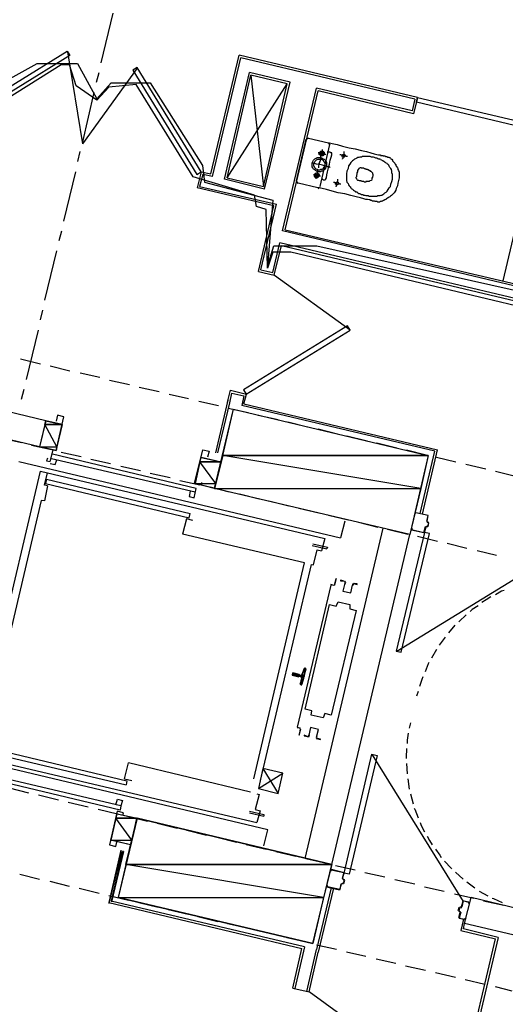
# Model space of a CAD drawing. Header units: feet. Extents: x -79 to 198, y -22 to 181.
# Tile 77 of 256: x 69 to 81, y 48 to 72. Entities that reach past the tile are written whole.
import ezdxf

# ---------------------------------------------------------------- set-up
doc = ezdxf.new("R2010")
doc.units = ezdxf.units.FT
for name, color, linetype in [('A-AREA-COMUN', 252, 'CONTINUOUS'), ('A-AREA-UNIDAD', 30, 'CONTINUOUS'), ('A-LINEA', 7, 'CONTINUOUS'), ('A-LINEA-FINA', 9, 'CONTINUOUS'), ('A-MURO-CONCRETO', 8, 'CONTINUOUS')]:
    doc.layers.add(name, color=color, linetype=linetype)

msp = doc.modelspace()

# ---------------------------------------------------------------- linework, layer by layer
at = {"layer": 'A-AREA-COMUN'}
msp.add_lwpolyline([(86.48, 63.5733), (75.968, 66.08), (75.52, 66.08), (75.392, 65.6889), (75.36, 67.1289), (75.12, 67.2), (75.072, 67.4844), (73.568, 67.9289), (72.16, 70.2044), (71.488, 70.1333), (71.2, 69.8133), (70.688, 70.1689), (70.528, 70.6844), (70.32, 70.6844), (68.08, 69.28)], dxfattribs=at)
at = {"layer": 'A-AREA-UNIDAD'}
msp.add_lwpolyline([(67.712, 69.6), (69.728, 70.72), (70.72, 70.72), (71.2, 69.8489), (71.552, 70.24), (72.512, 70.24), (73.792, 68.2133), (73.84, 67.8044), (75.52, 67.36), (75.392, 65.7244), (75.552, 66.24), (76.608, 66.24), (86.592, 64), (86.64, 62.7733), (85.92, 59.6444), (99.008, 56.7644), (99.04, 55.7333), (98.08, 51.52), (97.792, 51.4844), (97.728, 51.1289), (99.552, 50.6844), (99.648, 49.5644), (98.32, 43.8756), (114.24, 40.1956)], dxfattribs=at)
at = {"layer": 'A-LINEA'}
for p, q in [((71.3067, 70.7378), (71.6, 71.9511)), ((70.8526, 68.7456), (70.4829, 71.0081)), ((74, 68.0044), (74.6933, 70.9244)), ((79.08, 69.8844), (74.6933, 70.9244)), ((74.04, 67.9378), (74.7333, 70.8578)), ((79.0133, 69.8444), (74.7333, 70.8578)), ((72.185, 70.6003), (70.8408, 68.7433)), ((71.1867, 70.2578), (71.2533, 70.4978)), ((74.3333, 67.8711), (74.9467, 70.4978)), ((74.4, 67.9111), (74.9867, 70.4311)), ((75.9467, 70.2578), (74.9467, 70.4978)), ((75.88, 70.2178), (74.9867, 70.4311)), ((74.9867, 70.4311), (75.2933, 67.6978)), ((74.4, 67.9111), (75.88, 70.2178)), ((75.2933, 67.6978), (75.88, 70.2178)), ((75.32, 67.6311), (75.9467, 70.2578)), ((70.8533, 68.7911), (71.1333, 70.0044)), ((75.76, 66.6044), (76.6, 70.1111)), ((75.8267, 66.6311), (76.64, 70.0444)), ((78.9467, 69.5511), (76.6, 70.1111)), ((78.9867, 69.4844), (76.64, 70.0444)), ((79.0133, 69.8444), (78.9467, 69.5511)), ((79.08, 69.8844), (78.9867, 69.4844)), ((76.1067, 67.8311), (76.3467, 68.8578)), ((76.4041, 68.8832), (76.3479, 68.8485)), ((76.4, 68.8844), (76.8933, 68.7644)), ((76.9321, 68.707), (76.8974, 68.7632)), ((81.1867, 65.3778), (81.9867, 68.7778)), ((70.7333, 68.3111), (70.7867, 68.5511)), ((76.92, 68.7244), (76.68, 67.6978)), ((70.3867, 66.8444), (70.68, 68.0578)), ((73.76, 68.0578), (73.6667, 67.6578)), ((73.76, 68.0578), (74, 68.0044)), ((73.8, 67.9911), (73.72, 67.6978)), ((74.04, 67.9378), (73.8, 67.9911)), ((75.32, 67.6311), (74.3333, 67.8711)), ((74.4, 67.9111), (75.2933, 67.6978)), ((76.1079, 67.8219), (76.1426, 67.7657)), ((76.6267, 67.6578), (76.1467, 67.7778)), ((75.5467, 67.2178), (73.6667, 67.6578)), ((73.72, 67.6978), (75.6133, 67.2578)), ((76.6359, 67.6457), (76.6921, 67.6804)), ((75.1733, 65.6044), (75.5467, 67.2178)), ((75.2267, 65.6444), (75.6133, 67.2578)), ((70.2667, 66.3644), (70.3333, 66.6044)), ((83.16, 64.8444), (75.76, 66.6044)), ((75.8267, 66.6311), (83.1333, 64.9111)), ((69.92, 64.8978), (70.2133, 66.1111)), ((75.52, 65.5778), (75.6933, 66.3111)), ((83.64, 64.4311), (75.6933, 66.3111)), ((75.7333, 66.2444), (83.6667, 64.3644)), ((75.2267, 65.6444), (75.52, 65.5778)), ((77.4225, 64.1661), (75.5655, 65.5104)), ((69.8133, 64.4178), (69.8667, 64.6578)), ((69.4667, 62.9511), (69.76, 64.1644)), ((69.32, 63.4578), (69.8133, 63.3378)), ((70.0533, 63.2844), (70.5333, 63.1644)), ((70.7867, 63.1111), (71.2667, 63.0044)), ((71.5067, 62.9378), (72, 62.8311)), ((69.3467, 62.4711), (69.4133, 62.7111)), ((72.24, 62.7644), (72.7333, 62.6578)), ((74.4133, 62.3911), (74.48, 62.6844)), ((74.4133, 62.3911), (74.48, 62.6844)), ((74.48, 62.6844), (74.88, 62.5911)), ((74.48, 62.6844), (74.88, 62.5911)), ((72.9733, 62.5911), (73.4533, 62.4844)), ((74.12, 61.1511), (74.4267, 62.4444)), ((74.12, 61.1511), (74.4267, 62.4444)), ((74.4667, 62.3778), (74.52, 62.6178)), ((74.4667, 62.3778), (74.52, 62.6178)), ((74.8133, 62.3511), (74.88, 62.5911)), ((74.8133, 62.3511), (74.88, 62.5911)), ((69.9467, 61.9378), (68.5867, 62.2578)), ((73.7067, 62.4178), (74.1867, 62.3111)), ((74.1733, 61.1511), (74.4667, 62.3778)), ((74.1733, 61.1511), (74.4667, 62.3778)), ((74.4267, 62.2444), (74.92, 62.1378)), ((79.5067, 61.1911), (74.76, 62.3111)), ((79.5067, 61.1911), (74.76, 62.3111)), ((74.8133, 62.3511), (79.5733, 61.2178)), ((74.8133, 62.3511), (79.5733, 61.2178)), ((75.16, 62.0711), (75.6533, 61.9644)), ((69.9467, 61.9378), (69.7867, 61.2978)), ((70.3467, 61.8444), (69.9467, 61.9378)), ((70.2, 61.2044), (70.3467, 61.8444)), ((75.8933, 61.9111), (76.3733, 61.7911)), ((76.6267, 61.7378), (77.1067, 61.6178)), ((69.7867, 61.2978), (68.44, 61.6178)), ((68.8667, 61.5111), (69.3467, 61.4044)), ((77.3467, 61.5644), (77.84, 61.4444)), ((69.5867, 61.3378), (70.08, 61.2311)), ((70.2, 61.2044), (69.7867, 61.2978)), ((78.08, 61.3911), (78.5733, 61.2711)), ((73.6133, 60.1778), (70.08, 61.0044)), ((73.64, 60.2711), (70.1067, 61.1111)), ((70.32, 61.1644), (70.8133, 61.0578)), ((71.0533, 60.9911), (71.5333, 60.8844)), ((78.8133, 61.2178), (79.2933, 61.0978)), ((79.1467, 59.6578), (79.5067, 61.1911)), ((79.2, 59.6444), (79.5733, 61.2178)), ((79.2, 59.6444), (79.5733, 61.2178)), ((79.5467, 61.0444), (80.0267, 60.9244)), ((69.28, 60.9378), (77.1867, 59.0578)), ((71.7867, 60.8178), (72.2667, 60.7111)), ((80.2667, 60.8711), (80.76, 60.7511)), ((68.12, 53.5244), (69.8133, 60.6978)), ((69.8133, 60.6978), (76.8, 59.0444)), ((69.9067, 60.3511), (69.9867, 60.6578)), ((72.5067, 60.6444), (73, 60.5378)), ((81, 60.6978), (81.4933, 60.5778)), ((69.9867, 60.3378), (69.9067, 60.3511)), ((69.96, 60.4978), (69.9333, 60.3911)), ((69.9333, 60.3911), (73.4667, 59.5511)), ((69.96, 60.4978), (73.4933, 59.6578)), ((73.24, 60.4711), (73.7333, 60.3644)), ((73.9733, 60.3111), (74.4533, 60.1911)), ((73.4933, 60.2044), (73.4667, 60.0711)), ((74.7067, 60.1378), (75.1867, 60.0178)), ((69.8267, 59.9778), (68.4933, 54.3378)), ((75.4267, 59.9644), (75.92, 59.8444)), ((76.16, 59.7911), (76.6533, 59.6711)), ((73.4667, 59.5511), (73.4933, 59.6578)), ((76.8933, 59.6178), (77.3733, 59.4978)), ((79.04, 59.6844), (79.3467, 59.6178)), ((79.04, 59.6711), (79.04, 59.6711)), ((76.32, 51.1778), (78.24, 59.2978)), ((77.2933, 59.4711), (77.1867, 59.0578)), ((77.6267, 59.4444), (78.1067, 59.3244)), ((79.3046, 59.3372), (79.2805, 59.3224)), ((79.3333, 59.3244), (79.2933, 59.3378)), ((79.32, 59.4444), (79.36, 59.4444)), ((79.3205, 59.4557), (79.3354, 59.4316)), ((79.3333, 59.4578), (79.3333, 59.4578)), ((79.3333, 59.3378), (79.3333, 59.3378)), ((76.3067, 58.4444), (73.3067, 59.1511)), ((76.9733, 51.0311), (78.8933, 59.1378)), ((78.3467, 59.2711), (78.84, 59.1511)), ((79.08, 59.0978), (79.5733, 58.9778)), ((79.24, 59.1911), (79.24, 59.1911)), ((76.4933, 58.8711), (76.8533, 58.7911)), ((76.8, 59.0444), (76.72, 58.7378)), ((79.8133, 58.9244), (80.2933, 58.8044)), ((80.5467, 58.7511), (81.0267, 58.6311)), ((75.0533, 53.1378), (76.3067, 58.4444)), ((76.4667, 58.4044), (75.2133, 53.0978)), ((78.5709, 56.2715), (82.1859, 58.4922)), ((76.9467, 57.8978), (76.9467, 57.8978)), ((80, 56.9111), (79.84, 56.7244)), ((79.76, 56.6178), (79.6133, 56.4178)), ((79.5467, 56.3111), (79.4267, 56.0978)), ((76.1733, 55.6978), (76.1733, 55.6978)), ((76.2267, 55.6711), (76.1733, 55.6844)), ((76.1867, 55.6978), (76.1867, 55.6978)), ((76.2933, 55.8444), (76.24, 55.6978)), ((76.3179, 55.8439), (76.2942, 55.8304)), ((76.1733, 55.6578), (76.2133, 55.6444)), ((76.1733, 55.6444), (76.1733, 55.6444)), ((76.2267, 55.6178), (76.2, 55.4711)), ((76.2136, 55.4677), (76.2287, 55.445)), ((79.0933, 55.2844), (79.0533, 55.1644)), ((78.9067, 54.5111), (78.88, 54.3778)), ((76.2, 54.3778), (76.12, 54.3911)), ((68.3867, 53.8178), (71.92, 52.9911)), ((68.4133, 53.9244), (71.9333, 53.0844)), ((75.4, 51.8844), (68.1467, 53.6044)), ((68.16, 53.6978), (75.1333, 52.0578)), ((71.88, 53.1378), (71.9733, 53.5244)), ((74.9733, 52.8044), (71.9733, 53.5244)), ((80.2126, 50.1189), (77.9758, 53.724)), ((78.8133, 53.5111), (78.8267, 53.2578)), ((71.7867, 52.4711), (68.2667, 53.2978)), ((75.1733, 52.8978), (75.7733, 53.2711)), ((71.7733, 52.3644), (68.24, 53.2044)), ((71.88, 53.1378), (72.0533, 53.0978)), ((71.9333, 53.0844), (71.92, 52.9911)), ((78.84, 53.1378), (78.88, 52.8844)), ((69.04, 52.9111), (69.52, 52.7911)), ((75.1333, 52.7644), (75.1867, 52.7511)), ((78.9067, 52.7644), (78.9733, 52.5244)), ((69.76, 52.7378), (70.2533, 52.6178)), ((70.4933, 52.5644), (70.9867, 52.4444)), ((71.6667, 52.4978), (71.7067, 52.6311)), ((75.1867, 52.7511), (75.0933, 52.3778)), ((71.2267, 52.3911), (71.7067, 52.2711)), ((74.9467, 52.3378), (75.3067, 52.2578)), ((74.9467, 52.2978), (75.3067, 52.2178)), ((71.5467, 51.6311), (71.6933, 52.2711)), ((71.9467, 52.2178), (72.44, 52.0978)), ((72.68, 52.0444), (73.1733, 51.9244)), ((75.3067, 52.2578), (75.3067, 52.2178)), ((73.4133, 51.8711), (73.8933, 51.7511)), ((75.3067, 51.4844), (75.4, 51.8844)), ((74.1467, 51.6978), (74.6267, 51.5778)), ((71.7867, 51.3778), (71.4933, 50.0978)), ((71.7867, 51.3778), (71.4933, 50.0978)), ((71.8, 51.3511), (71.4933, 50.0711)), ((71.84, 51.3644), (71.5467, 50.1378)), ((71.84, 51.3644), (71.5467, 50.1244)), ((71.8533, 51.3511), (71.56, 50.1111)), ((74.8667, 51.5244), (75.36, 51.4044)), ((75.6, 51.3511), (76.0933, 51.2311)), ((76.3333, 51.1778), (76.8133, 51.0711)), ((76.96, 50.8978), (76.96, 50.8978)), ((77.0667, 51.0044), (77.5467, 50.8978)), ((77.7867, 50.8311), (78.28, 50.7244)), ((80.0133, 50.8444), (80.2, 50.6711)), ((69.3067, 50.7911), (69.7867, 50.6711)), ((70.04, 50.6178), (70.52, 50.4978)), ((77.24, 50.6844), (77.28, 50.8178)), ((77.2405, 50.6824), (77.2554, 50.6583)), ((77.2533, 50.6844), (77.2533, 50.6844)), ((77.2667, 50.5644), (77.2933, 50.6444)), ((78.52, 50.6578), (79.0133, 50.5511)), ((80.2933, 50.6044), (80.4933, 50.4578)), ((70.76, 50.4444), (71.2533, 50.3244)), ((76.96, 50.4578), (76.6, 48.9378)), ((76.96, 50.4578), (76.6, 48.9378)), ((77.0133, 50.4444), (76.64, 48.8711)), ((77.0133, 50.4444), (76.64, 48.8711)), ((76.8667, 50.4844), (76.8667, 50.4844)), ((76.8667, 50.4711), (77.16, 50.4044)), ((77.1733, 50.4044), (77.2133, 50.5511)), ((77.1733, 50.4178), (77.1733, 50.4178)), ((77.2379, 50.5639), (77.2139, 50.549)), ((77.2267, 50.5644), (77.2533, 50.5511)), ((77.2267, 50.5511), (77.2267, 50.5511)), ((77.2533, 50.5644), (77.2533, 50.5644)), ((79.2533, 50.4844), (79.7333, 50.3778)), ((80.6, 50.3778), (80.8133, 50.2578)), ((71.4933, 50.2711), (71.9733, 50.1511)), ((71.4933, 50.0978), (76.24, 48.9644)), ((76.3067, 49.0044), (71.5467, 50.1244)), ((72.2267, 50.0978), (72.7067, 49.9778)), ((79.9867, 50.3111), (80.4667, 50.2044)), ((80.2133, 50.1378), (80.3467, 50.1111)), ((80.24, 49.5778), (80.4, 50.2178)), ((80.3467, 50.0978), (80.3467, 50.0978)), ((81.8533, 49.8711), (80.4, 50.2178)), ((80.7067, 50.1378), (81.2, 50.0311)), ((72.9467, 49.9244), (73.44, 49.8044)), ((80.08, 49.8978), (80.1067, 49.9778)), ((80.0933, 49.7244), (80.1333, 49.8578)), ((80.12, 49.9911), (80.1467, 49.9778)), ((80.12, 49.9778), (80.12, 49.9778)), ((80.12, 49.8578), (80.12, 49.8578)), ((80.1461, 49.8465), (80.1313, 49.8706)), ((80.1467, 49.9911), (80.1467, 49.9911)), ((80.1487, 49.965), (80.1728, 49.9798)), ((73.68, 49.7511), (74.1733, 49.6311)), ((80.2133, 49.6844), (80.1467, 49.4044)), ((80.2133, 49.6844), (80.1467, 49.4044)), ((80.2533, 49.6844), (80.2533, 49.6844)), ((74.4133, 49.5778), (74.8933, 49.4711)), ((75.1467, 49.4044), (75.6267, 49.2978)), ((80.1467, 49.4044), (81, 49.2044)), ((80.1467, 49.4044), (81, 49.2044)), ((81.7067, 49.2311), (80.24, 49.5778)), ((75.8667, 49.2311), (76.36, 49.1244)), ((79.72, 43.7778), (81, 49.2044)), ((81.0667, 49.2311), (79.76, 43.7111)), ((76.0133, 47.9911), (76.24, 48.9644)), ((76.3067, 49.0044), (76.0667, 47.9778)), ((76.36, 47.9111), (76.6, 48.9378)), ((76.6, 49.0578), (77.0933, 48.9511)), ((76.4133, 47.8978), (76.64, 48.8711)), ((77.3333, 48.8844), (77.8133, 48.7778)), ((78.0667, 48.7111), (78.5467, 48.6044)), ((78.7867, 48.5378), (79.28, 48.4311)), ((79.52, 48.3778), (80.0133, 48.2578)), ((80.2533, 48.2044), (80.7333, 48.0844)), ((76.0133, 47.9911), (76.4133, 47.8978)), ((80.9867, 48.0311), (81.4, 47.9244)), ((78.2763, 46.552), (76.4197, 47.8968))]:
    msp.add_line(p, q, dxfattribs=at)
for points in [[(67.92, 69.4444), (70.4667, 71.0178), (70.5333, 70.9111), (67.9867, 69.3378), (67.92, 69.4444)], [(73.76, 68.0578), (72.1867, 70.6178), (72.08, 70.5511), (73.6533, 67.9911), (73.76, 68.0578)], [(79.08, 69.8844), (81.84, 69.2311), (81.8133, 69.1111), (79.0533, 69.7644), (79.08, 69.8844)], [(76.8933, 68.7644), (76.92, 68.7644), (76.9867, 68.7511), (77.1067, 68.7244), (77.24, 68.6844), (77.4, 68.6444), (77.5467, 68.6178), (77.7067, 68.5778), (77.8267, 68.5511), (77.9333, 68.5244), (78.0133, 68.4978), (78.08, 68.4844), (78.12, 68.4711), (78.1467, 68.4711), (78.1733, 68.4711), (78.1733, 68.4578), (78.1867, 68.4578), (78.2, 68.4578), (78.2133, 68.4578), (78.2267, 68.4578), (78.24, 68.4444), (78.2533, 68.4444), (78.2667, 68.4444), (78.28, 68.4444), (78.2933, 68.4311), (78.32, 68.4311), (78.3333, 68.4311), (78.3467, 68.4178), (78.36, 68.4178), (78.3733, 68.4178), (78.3867, 68.4044), (78.4, 68.4044), (78.4133, 68.3911), (78.4267, 68.3778), (78.44, 68.3644), (78.4533, 68.3644), (78.4667, 68.3378), (78.4667, 68.3244), (78.48, 68.3111), (78.4933, 68.2978), (78.5067, 68.2844), (78.52, 68.2711), (78.5333, 68.2444), (78.5467, 68.2311), (78.5467, 68.2178), (78.56, 68.1911), (78.5733, 68.1778), (78.5867, 68.1511), (78.6, 68.1378), (78.6, 68.1111), (78.6133, 68.0844), (78.6267, 68.0444), (78.6267, 68.0044), (78.6267, 67.9644), (78.6267, 67.9111), (78.6133, 67.8444), (78.6, 67.7778), (78.5867, 67.7111), (78.56, 67.6444), (78.5467, 67.6044), (78.52, 67.5644), (78.5067, 67.5378), (78.48, 67.5111), (78.4533, 67.4844), (78.44, 67.4711), (78.4133, 67.4578), (78.4, 67.4444), (78.3867, 67.4311), (78.36, 67.4178), (78.3467, 67.4044), (78.32, 67.3911), (78.3067, 67.3778), (78.2933, 67.3778), (78.28, 67.3644), (78.2533, 67.3511), (78.24, 67.3511), (78.2267, 67.3378), (78.2, 67.3378), (78.1867, 67.3244), (78.1733, 67.3244), (78.16, 67.3244), (78.1467, 67.3111), (78.1333, 67.3111), (78.1067, 67.3111), (78.0933, 67.3244), (78.08, 67.3244), (78.0667, 67.3244), (78.0533, 67.3244), (78.04, 67.3244), (78.0267, 67.3378), (78.0133, 67.3378), (77.9867, 67.3378), (77.9733, 67.3378), (77.96, 67.3511), (77.9467, 67.3511), (77.9333, 67.3511), (77.92, 67.3644), (77.9067, 67.3644), (77.8933, 67.3644), (77.8533, 67.3778), (77.8133, 67.3778), (77.76, 67.3911), (77.68, 67.4178), (77.5733, 67.4444), (77.44, 67.4711), (77.2933, 67.5111), (77.1333, 67.5378), (76.9867, 67.5778), (76.84, 67.6178), (76.7333, 67.6444), (76.6533, 67.6578), (76.6267, 67.6578)], [(76.8267, 68.4844), (76.8133, 68.4844), (76.8, 68.4844), (76.7733, 68.4978), (76.7467, 68.4978), (76.72, 68.5111), (76.6933, 68.5111), (76.6667, 68.5244), (76.6533, 68.5244), (76.64, 68.5244)], [(76.7867, 68.4844), (76.7733, 68.4711), (76.7733, 68.4578), (76.76, 68.4578), (76.76, 68.4444), (76.7467, 68.4444), (76.7333, 68.4444), (76.72, 68.4444), (76.7067, 68.4444), (76.6933, 68.4578), (76.68, 68.4711), (76.6667, 68.4844), (76.6667, 68.4978), (76.6667, 68.5111), (76.6667, 68.5244), (76.68, 68.5244), (76.68, 68.5378), (76.6933, 68.5511), (76.7067, 68.5644), (76.72, 68.5644), (76.7333, 68.5644), (76.7467, 68.5644), (76.76, 68.5644), (76.76, 68.5511), (76.7733, 68.5511), (76.7733, 68.5378), (76.7867, 68.5378), (76.7867, 68.5244), (76.7867, 68.5111), (76.7867, 68.4978), (76.7867, 68.4844)], [(76.6933, 68.3778), (76.7067, 68.3778), (76.7067, 68.4044), (76.7067, 68.4311), (76.72, 68.4711), (76.7333, 68.5111), (76.7333, 68.5378), (76.7467, 68.5778), (76.7467, 68.5911), (76.7467, 68.6044)], [(76.76, 68.4978), (76.76, 68.4844), (76.7467, 68.4844), (76.7467, 68.4711), (76.7333, 68.4711), (76.72, 68.4711), (76.72, 68.4844), (76.7067, 68.4844), (76.7067, 68.4978), (76.6933, 68.4978), (76.6933, 68.5111), (76.7067, 68.5111), (76.7067, 68.5244), (76.72, 68.5378), (76.7333, 68.5378), (76.7467, 68.5378), (76.7467, 68.5244), (76.76, 68.5244), (76.76, 68.5111), (76.76, 68.4978)], [(76.72, 67.8711), (76.7333, 67.8711), (76.7467, 67.8711), (76.76, 67.8578), (76.7733, 67.8578), (76.7867, 67.8578), (76.8, 67.8578), (76.8133, 67.8578), (76.8267, 67.8711), (76.8267, 67.8844), (76.84, 67.9111), (76.8533, 67.9778), (76.8667, 68.0578), (76.8933, 68.1511), (76.92, 68.2444), (76.9333, 68.3378), (76.96, 68.4178), (76.9733, 68.4711), (76.9733, 68.4978), (76.9733, 68.5111), (76.9733, 68.5244), (76.96, 68.5244), (76.9467, 68.5244), (76.9333, 68.5378), (76.92, 68.5378), (76.9067, 68.5378), (76.8933, 68.5378), (76.88, 68.5378), (76.88, 68.5511)], [(77.24, 68.3644), (77.24, 68.3778), (77.2533, 68.3911), (77.2533, 68.4178), (77.2667, 68.4444), (77.2667, 68.4711), (77.28, 68.4978), (77.28, 68.5244), (77.28, 68.5378), (77.28, 68.5511)], [(76.9333, 68.1644), (76.92, 68.1778), (76.88, 68.1778), (76.8267, 68.1911), (76.7467, 68.2178), (76.68, 68.2311), (76.6, 68.2444), (76.5467, 68.2578), (76.5067, 68.2711), (76.48, 68.2711)], [(76.84, 68.1911), (76.8267, 68.1644), (76.8133, 68.1378), (76.8, 68.1111), (76.7733, 68.0978), (76.7467, 68.0711), (76.72, 68.0711), (76.6933, 68.0578), (76.6533, 68.0578), (76.6267, 68.0578), (76.6, 68.0711), (76.5733, 68.0844), (76.5467, 68.1111), (76.52, 68.1244), (76.5067, 68.1511), (76.4933, 68.1778), (76.4933, 68.2178), (76.4933, 68.2444), (76.4933, 68.2711), (76.5067, 68.3111), (76.52, 68.3378), (76.5333, 68.3511), (76.56, 68.3778), (76.5867, 68.3911), (76.6133, 68.4044), (76.64, 68.4044), (76.68, 68.4044), (76.7067, 68.4044), (76.7333, 68.3911), (76.76, 68.3778), (76.7867, 68.3644), (76.8133, 68.3378), (76.8267, 68.3111), (76.84, 68.2844), (76.84, 68.2578), (76.84, 68.2311), (76.84, 68.1911)], [(76.8, 68.2044), (76.7867, 68.1778), (76.7733, 68.1644), (76.76, 68.1378), (76.7467, 68.1244), (76.7333, 68.1111), (76.7067, 68.1111), (76.68, 68.0978), (76.6533, 68.0978), (76.64, 68.0978), (76.6133, 68.1111), (76.5867, 68.1244), (76.5733, 68.1378), (76.56, 68.1511), (76.5467, 68.1778), (76.5333, 68.1911), (76.5333, 68.2178), (76.5333, 68.2444), (76.5333, 68.2711), (76.5467, 68.2844), (76.56, 68.3111), (76.5733, 68.3244), (76.5867, 68.3378), (76.6, 68.3511), (76.6267, 68.3644), (76.6533, 68.3644), (76.6667, 68.3644), (76.6933, 68.3644), (76.72, 68.3644), (76.7467, 68.3511), (76.76, 68.3378), (76.7733, 68.3111), (76.7867, 68.2978), (76.8, 68.2711), (76.8, 68.2578), (76.8, 68.2311), (76.8, 68.2044)], [(76.6533, 68.1511), (76.6533, 68.1644), (76.6533, 68.1778), (76.6533, 68.2044), (76.6667, 68.2311), (76.6667, 68.2578), (76.68, 68.2844), (76.68, 68.3111), (76.6933, 68.3244), (76.6933, 68.3378)], [(77.36, 68.4311), (77.3467, 68.4311), (77.3333, 68.4311), (77.3067, 68.4444), (77.28, 68.4444), (77.2533, 68.4578), (77.2267, 68.4578), (77.2, 68.4711), (77.1867, 68.4711), (77.1733, 68.4711)], [(77.2933, 68.4444), (77.2933, 68.4311), (77.28, 68.4178), (77.2667, 68.4178), (77.2533, 68.4178), (77.24, 68.4178), (77.24, 68.4311), (77.2267, 68.4311), (77.2267, 68.4444), (77.2267, 68.4578), (77.2267, 68.4711), (77.24, 68.4711), (77.24, 68.4844), (77.2533, 68.4844), (77.2667, 68.4844), (77.28, 68.4844), (77.2933, 68.4844), (77.2933, 68.4711), (77.2933, 68.4578), (77.2933, 68.4444)], [(77.3467, 68.0711), (77.3333, 68.0044), (77.3333, 67.9378), (77.3333, 67.8844), (77.3333, 67.8444), (77.3467, 67.8044), (77.3733, 67.7644), (77.3867, 67.7378), (77.4, 67.7111), (77.4267, 67.6844), (77.44, 67.6578), (77.4533, 67.6444), (77.48, 67.6311), (77.4933, 67.6178), (77.5067, 67.6044), (77.5333, 67.5911), (77.5467, 67.5778), (77.56, 67.5644), (77.5867, 67.5644), (77.6, 67.5511), (77.6133, 67.5378), (77.64, 67.5244), (77.6533, 67.5244), (77.68, 67.5111), (77.7067, 67.4978), (77.7333, 67.4978), (77.76, 67.4844), (77.7867, 67.4844), (77.8133, 67.4711), (77.84, 67.4711), (77.8667, 67.4711), (77.8933, 67.4578), (77.92, 67.4578), (77.9467, 67.4578), (77.96, 67.4578), (77.9867, 67.4578), (78.0133, 67.4578), (78.0267, 67.4578), (78.0533, 67.4578), (78.0667, 67.4578), (78.08, 67.4578), (78.1067, 67.4711), (78.12, 67.4711), (78.1467, 67.4711), (78.16, 67.4711), (78.1867, 67.4844), (78.2, 67.4844), (78.2267, 67.4978), (78.2533, 67.5111), (78.28, 67.5378), (78.3067, 67.5511), (78.3333, 67.5778), (78.36, 67.6178), (78.3867, 67.6578), (78.4133, 67.6978), (78.4267, 67.7511), (78.4533, 67.8178), (78.4667, 67.8711), (78.4667, 67.9378), (78.4667, 67.9911), (78.4533, 68.0311), (78.4533, 68.0711), (78.44, 68.1111), (78.4267, 68.1378), (78.4, 68.1644), (78.3867, 68.1911), (78.3733, 68.2178), (78.36, 68.2311), (78.3467, 68.2444), (78.3333, 68.2578), (78.3067, 68.2711), (78.2933, 68.2844), (78.28, 68.2844), (78.2667, 68.2978), (78.2533, 68.3111), (78.2267, 68.3244), (78.2133, 68.3244), (78.2, 68.3378), (78.1733, 68.3511), (78.16, 68.3644), (78.1333, 68.3644), (78.1067, 68.3778), (78.08, 68.3911), (78.0533, 68.3911), (78.0267, 68.4044), (78, 68.4178), (77.9733, 68.4178), (77.9467, 68.4178), (77.92, 68.4311), (77.8933, 68.4311), (77.88, 68.4311), (77.8533, 68.4311), (77.8267, 68.4311), (77.8133, 68.4311), (77.7867, 68.4311), (77.76, 68.4311), (77.7467, 68.4311), (77.72, 68.4311), (77.7067, 68.4178), (77.68, 68.4178), (77.6667, 68.4178), (77.64, 68.4044), (77.6133, 68.4044), (77.5867, 68.3911), (77.56, 68.3778), (77.5333, 68.3644), (77.5067, 68.3378), (77.48, 68.3244), (77.44, 68.2844), (77.4133, 68.2444), (77.3867, 68.2044), (77.3733, 68.1378), (77.3467, 68.0711)], [(76.6667, 67.9511), (76.6533, 67.9511), (76.6533, 67.9378), (76.64, 67.9244), (76.6267, 67.9111), (76.6133, 67.9111), (76.6, 67.9111), (76.5867, 67.9111), (76.5733, 67.9111), (76.5733, 67.9244), (76.56, 67.9244), (76.56, 67.9378), (76.5467, 67.9378), (76.5467, 67.9511), (76.5467, 67.9644), (76.5467, 67.9778), (76.5467, 67.9911), (76.56, 68.0044), (76.5733, 68.0178), (76.5867, 68.0311), (76.6, 68.0311), (76.6133, 68.0311), (76.6267, 68.0178), (76.64, 68.0178), (76.6533, 68.0044), (76.6533, 67.9911), (76.6667, 67.9911), (76.6667, 67.9778), (76.6667, 67.9644), (76.6667, 67.9511)], [(76.5867, 67.8844), (76.5867, 67.9111), (76.6, 67.9378), (76.6, 67.9778), (76.6133, 68.0178), (76.6267, 68.0444), (76.6267, 68.0711), (76.6267, 68.0978), (76.64, 68.1111)], [(77.6267, 68.1111), (77.6267, 68.1244), (77.64, 68.1244), (77.64, 68.1378), (77.6533, 68.1378), (77.6533, 68.1511), (77.6667, 68.1511), (77.68, 68.1644), (77.6933, 68.1644), (77.6933, 68.1511), (77.7067, 68.1511), (77.72, 68.1511), (77.7333, 68.1511), (77.7467, 68.1511), (77.76, 68.1511), (77.7733, 68.1378), (77.7867, 68.1378), (77.8, 68.1378), (77.8133, 68.1244), (77.8267, 68.1244), (77.84, 68.1244), (77.8533, 68.1244), (77.8533, 68.1111), (77.8667, 68.1111), (77.88, 68.1111), (77.88, 68.0978), (77.8933, 68.0978), (77.8933, 68.0844), (77.9067, 68.0844), (77.92, 68.0844), (77.92, 68.0711), (77.9333, 68.0711), (77.9467, 68.0578), (77.96, 68.0444), (77.9733, 68.0311), (77.9733, 68.0178), (77.9867, 67.9911), (77.9867, 67.9644), (77.9733, 67.9244), (77.96, 67.8978), (77.96, 67.8711), (77.9467, 67.8444), (77.92, 67.8311), (77.9067, 67.8311), (77.8933, 67.8178), (77.88, 67.8178), (77.8667, 67.8178), (77.8533, 67.8178), (77.84, 67.8178), (77.8267, 67.8178), (77.8133, 67.8178), (77.8133, 67.8044), (77.8, 67.8044), (77.7867, 67.8044), (77.7733, 67.8044), (77.76, 67.8178), (77.7467, 67.8178), (77.72, 67.8178), (77.7067, 67.8178), (77.6933, 67.8311), (77.68, 67.8311), (77.6667, 67.8311), (77.6533, 67.8311), (77.64, 67.8444), (77.6267, 67.8444), (77.6133, 67.8444), (77.6, 67.8578), (77.5867, 67.8711), (77.5867, 67.8844), (77.5733, 67.8978), (77.5733, 67.9111), (77.5733, 67.9244), (77.5867, 67.9378), (77.5867, 67.9644), (77.6, 68.0044), (77.6, 68.0311), (77.6133, 68.0578), (77.6133, 68.0844), (77.6267, 68.1111)], [(76.6933, 67.9511), (76.68, 67.9511), (76.6533, 67.9511), (76.6267, 67.9644), (76.5867, 67.9778), (76.56, 67.9778), (76.5333, 67.9778), (76.52, 67.9911)], [(76.64, 67.9644), (76.6267, 67.9511), (76.6267, 67.9378), (76.6133, 67.9378), (76.6, 67.9378), (76.5867, 67.9378), (76.5867, 67.9511), (76.5733, 67.9511), (76.5733, 67.9644), (76.5733, 67.9778), (76.5733, 67.9911), (76.5867, 67.9911), (76.6, 68.0044), (76.6133, 68.0044), (76.6133, 67.9911), (76.6267, 67.9911), (76.6267, 67.9778), (76.64, 67.9778), (76.64, 67.9644)], [(77.2, 67.7511), (77.1867, 67.7511), (77.1733, 67.7511), (77.1467, 67.7644), (77.12, 67.7644), (77.0933, 67.7778), (77.0667, 67.7778), (77.04, 67.7911), (77.0267, 67.7911), (77.0133, 67.7911)], [(77.1333, 67.7644), (77.1333, 67.7511), (77.12, 67.7511), (77.12, 67.7378), (77.1067, 67.7378), (77.0933, 67.7378), (77.08, 67.7378), (77.08, 67.7511), (77.0667, 67.7511), (77.0667, 67.7644), (77.0667, 67.7778), (77.0667, 67.7911), (77.08, 67.7911), (77.08, 67.8044), (77.0933, 67.8044), (77.1067, 67.8044), (77.12, 67.8044), (77.1333, 67.8044), (77.1333, 67.7911), (77.1333, 67.7778), (77.1333, 67.7644)], [(77.08, 67.6844), (77.08, 67.6978), (77.0933, 67.7111), (77.0933, 67.7378), (77.0933, 67.7644), (77.1067, 67.7911), (77.12, 67.8178), (77.12, 67.8444), (77.12, 67.8578), (77.12, 67.8711)], [(75.1733, 65.6044), (75.56, 65.5111), (75.7333, 66.2444)], [(74.8667, 62.5911), (77.4267, 64.1644), (77.36, 64.2711), (74.8, 62.6978), (74.8667, 62.5911)], [(74.52, 62.6178), (74.8133, 62.5511), (74.76, 62.3111)], [(74.52, 62.6178), (74.8133, 62.5511), (74.76, 62.3111)], [(79.3467, 61.0844), (78.8933, 59.1378), (74.0933, 60.2711), (74.56, 62.2178), (79.3467, 61.0844)], [(69.9867, 61.0178), (69.96, 60.9511), (70.0533, 60.9378), (70.12, 61.2178), (70.2, 61.2044), (70.3867, 62.0311), (70.2267, 62.0711), (70.2, 61.9244)], [(73.7733, 60.4178), (73.76, 60.3511), (73.6, 60.3911), (73.8, 61.2178), (73.96, 61.1911), (73.92, 61.0444)], [(73.76, 61.0444), (74.2533, 60.9244), (74.0933, 60.2711), (73.6133, 60.3911)], [(70.0533, 60.8844), (70.1733, 60.8578), (70.2133, 60.9778)], [(69.9867, 60.3378), (69.9067, 59.9644), (69.8267, 59.9778)], [(73.4667, 60.0711), (73.5867, 60.0444), (73.64, 60.2711)], [(79.3067, 59.4578), (79.3467, 59.6044), (79.04, 59.6711), (79.0267, 59.6578), (79.0267, 59.6844)], [(79.32, 59.4578), (79.3467, 59.6044), (79.3467, 59.6044)], [(73.56, 59.4844), (73.4, 59.5244), (73.3067, 59.1511)], [(78.9333, 59.2711), (78.9333, 59.2844), (78.9467, 59.2844), (78.9333, 59.2578), (79.24, 59.1911), (79.28, 59.3378)], [(79.2533, 59.1911), (79.2933, 59.3244), (79.2933, 59.3244)], [(79.3067, 59.3511), (79.3333, 59.3378), (79.36, 59.4311), (79.32, 59.4444)], [(79.3467, 59.3378), (79.36, 59.4311), (79.36, 59.4311)], [(79.2533, 59.1911), (78.56, 56.2711), (78.68, 56.2444), (79.3733, 59.1644), (79.2533, 59.1911)], [(79.24, 59.1778), (78.9333, 59.2578), (78.9333, 59.2578)], [(76.5067, 58.9111), (76.8667, 58.8311), (76.8533, 58.7911)], [(76.4667, 58.4044), (76.52, 58.3911), (76.6133, 58.7644), (76.72, 58.7378)], [(76.9467, 57.8978), (76.12, 54.4044), (76.2, 54.3778)], [(76.9467, 57.8978), (76.9467, 57.8978), (76.12, 54.4044), (76.12, 54.4044)], [(77.0267, 57.8844), (76.9467, 57.9111), (77.04, 57.8978), (77.08, 58.0578), (77.04, 57.8978), (77.04, 57.8978)], [(77.28, 57.9911), (77.1867, 58.0178), (77.1867, 58.0044), (77.28, 57.9911)], [(77.2931, 57.9435), (77.2476, 57.7509), (77.4402, 57.7053), (77.4858, 57.8979)], [(77.2931, 57.9435), (77.2476, 57.7509), (77.4402, 57.7053), (77.4858, 57.8979)], [(77.2973, 57.9408), (77.3064, 57.9609), (77.2915, 57.9772)], [(77.3043, 57.9295), (77.3196, 57.963), (77.2947, 57.9901)], [(77.5207, 57.937), (77.4863, 57.9239), (77.4849, 57.8871)], [(77.5177, 57.924), (77.4971, 57.9161), (77.4962, 57.8941)], [(77.5067, 57.9378), (77.6, 57.9111), (77.6, 57.9244), (77.5067, 57.9378)], [(80.88, 57.6044), (80.7733, 57.5378), (80.6667, 57.4711)], [(81.2133, 57.7644), (81.1467, 57.7511), (81, 57.6578)], [(77.5733, 57.2711), (76.96, 54.6978), (76.8, 54.7378), (76.76, 54.6311), (76.4667, 54.6978), (76.48, 54.8044), (76.32, 54.8444), (76.92, 57.4178), (77.08, 57.3778), (77.1333, 57.4844), (77.4133, 57.4178), (77.4133, 57.3111), (77.5733, 57.2711)], [(80.5733, 57.3911), (80.4267, 57.2978), (80.3733, 57.2444)], [(80.28, 57.1644), (80.1067, 57.0044), (80.0933, 56.9911)], [(79.36, 55.9911), (79.3467, 55.9644), (79.2667, 55.7644)], [(76.1733, 55.6978), (76.0133, 55.7378), (76, 55.6844), (76.16, 55.6444)], [(76.2267, 55.4444), (76.24, 55.4444), (76.3333, 55.8444), (76.32, 55.8578)], [(76.2287, 55.6716), (76.2438, 55.6741), (76.2528, 55.6865)], [(76.2395, 55.6198), (76.237, 55.635), (76.2246, 55.6439)], [(79.2133, 55.6444), (79.1867, 55.5778), (79.1333, 55.4044)], [(76.2, 54.3644), (76.2, 54.3644), (76.1733, 54.2178), (76.1733, 54.2044), (76.2133, 54.3644)], [(76.386, 54.1653), (76.4204, 54.1783), (76.4218, 54.2151)], [(76.6003, 54.1587), (76.6458, 54.3513), (76.4531, 54.3969), (76.4075, 54.2043)], [(76.6003, 54.1587), (76.6458, 54.3513), (76.4531, 54.3969), (76.4075, 54.2043)], [(78.8533, 54.2578), (78.8267, 54.0844), (78.8267, 54.0044)], [(76.3733, 54.1778), (76.2933, 54.2044), (76.2933, 54.1911), (76.3733, 54.1778)], [(76.3889, 54.1783), (76.4096, 54.1861), (76.4104, 54.2082)], [(76.6023, 54.1727), (76.5871, 54.1392), (76.612, 54.1121)], [(76.6, 54.1244), (76.6933, 54.0978), (76.6933, 54.1111), (76.6133, 54.1244)], [(76.6094, 54.1614), (76.6003, 54.1413), (76.6152, 54.125)], [(77.28, 50.8178), (77.96, 53.7378), (78.0933, 53.7111), (77.4, 50.7911), (77.28, 50.8178)], [(78.8133, 53.8844), (78.8, 53.6578), (78.8, 53.6311)], [(75.28, 53.3911), (75.6533, 52.7778), (75.7733, 53.2711), (75.28, 53.3911), (75.1733, 52.8978), (75.6533, 52.7778)], [(71.7067, 52.6311), (71.8267, 52.6044), (71.7867, 52.4711), (71.7733, 52.3644)], [(71.84, 52.2444), (71.8533, 52.2978), (71.6933, 52.3378), (71.5067, 51.5111), (71.6667, 51.4711), (71.6933, 51.6178)], [(75.0933, 52.3778), (75.2133, 52.3511), (75.1333, 52.0578)], [(79, 52.4044), (79.0133, 52.3911), (79.0933, 52.1778)], [(71.6933, 52.2711), (72.1867, 52.1644), (72.0267, 51.5111), (71.5467, 51.6311)], [(76.9733, 51.0311), (72.1867, 52.1644), (71.72, 50.2178), (76.5067, 49.0844), (76.9733, 51.0311)], [(79.1467, 52.0578), (79.1733, 51.9911), (79.2533, 51.8311)], [(79.32, 51.7244), (79.3733, 51.6178), (79.44, 51.5111)], [(79.52, 51.4044), (79.6267, 51.2578), (79.6667, 51.2044)], [(79.7467, 51.1111), (79.9067, 50.9378), (79.92, 50.9244)], [(76.9467, 50.8978), (76.9467, 50.8711), (76.96, 50.8711), (76.96, 50.8978), (77.2667, 50.8311), (77.2267, 50.6844)], [(76.96, 50.9111), (77.2667, 50.8311), (77.2667, 50.8311)], [(77.2533, 50.6578), (77.28, 50.6578), (77.2533, 50.5644), (77.2267, 50.5644)], [(77.2533, 50.6711), (77.28, 50.6578), (77.28, 50.6578)], [(77.2, 50.5511), (77.1733, 50.4178), (76.8667, 50.4844), (76.8667, 50.5111), (76.8533, 50.5111), (76.8533, 50.4844)], [(80.16, 49.9911), (80.2, 50.1378), (80.2, 50.1378)], [(80.36, 50.0978), (80.3467, 50.0711), (80.3467, 50.0978), (80.2, 50.1378), (80.1733, 49.9911)], [(80.92, 50.2044), (80.9467, 50.1911), (81.16, 50.0978)], [(80.1467, 49.9778), (80.12, 49.9778), (80.0933, 49.8844), (80.12, 49.8844)], [(80.12, 49.8711), (80.0933, 49.8844), (80.0933, 49.8844)], [(80.1467, 49.8578), (80.1067, 49.7111), (80.2533, 49.6844), (80.2533, 49.7111), (80.2667, 49.7111), (80.2533, 49.6844)], [(80.24, 49.6711), (80.1067, 49.7111), (80.1067, 49.7111)], [(81.0667, 49.2311), (80.2133, 49.4444), (80.24, 49.5778)], [(81.0667, 49.2311), (80.2133, 49.4444), (80.24, 49.5778)]]:
    msp.add_lwpolyline(points, dxfattribs=at)
at = {"layer": 'A-LINEA-FINA'}
for p, q in [((76.16, 55.6578), (76, 55.6844)), ((76.1733, 55.6978), (76.0133, 55.7378)), ((76.1733, 55.6844), (76.0133, 55.7244)), ((76.1733, 55.6978), (76.0133, 55.7244)), ((76.2933, 55.6711), (76.24, 55.6844)), ((76.3333, 55.8311), (76.2933, 55.8444)), ((76.3333, 55.8444), (76.2933, 55.8444)), ((76.3333, 55.8444), (76.3067, 55.8578)), ((76.24, 55.4578), (76.2, 55.4711)), ((76.24, 55.4578), (76.2, 55.4578)), ((76.24, 55.4444), (76.2133, 55.4578)), ((76.24, 55.4444), (76.2133, 55.4578)), ((76.24, 55.4444), (76.2133, 55.4444)), ((76.24, 55.4444), (76.2133, 55.4444)), ((76.28, 55.6311), (76.2267, 55.6444)), ((76.28, 55.6178), (76.2267, 55.6311)), ((76.24, 55.4444), (76.2267, 55.4444))]:
    msp.add_line(p, q, dxfattribs=at)
for points in [[(76, 55.6978), (76.2933, 55.6578), (76.0133, 55.7244), (76, 55.6978), (76, 55.6978)], [(76, 55.6844), (76.16, 55.6578), (76, 55.6978), (76, 55.6844), (76, 55.6844)], [(76, 55.6978), (76.16, 55.6578), (76.16, 55.6578), (76, 55.6978)], [(76.16, 55.6578), (76.16, 55.6578), (76, 55.6978), (76.16, 55.6578), (76.16, 55.6578)], [(76, 55.6978), (76.16, 55.6578), (76.16, 55.6578), (76, 55.6978)], [(76.16, 55.6578), (76.16, 55.6578), (76, 55.6978), (76.16, 55.6578), (76.16, 55.6578)], [(76.1733, 55.6578), (76.1733, 55.6578), (76, 55.6978), (76.1733, 55.6578)], [(76.1733, 55.6578), (76, 55.6978), (76.16, 55.6578), (76.1733, 55.6578), (76.1733, 55.6578)], [(76, 55.6978), (76.1733, 55.6578), (76.1733, 55.6578), (76, 55.6978)], [(76.1733, 55.6578), (76.1733, 55.6578), (76, 55.6978), (76.1733, 55.6578), (76.1733, 55.6578)], [(76, 55.6978), (76.1733, 55.6578), (76.1733, 55.6578), (76, 55.6978)], [(76.1733, 55.6578), (76.1733, 55.6578), (76, 55.6978), (76.1733, 55.6578), (76.1733, 55.6578)], [(76, 55.6978), (76.1733, 55.6578), (76.1733, 55.6578), (76, 55.6978)], [(76.1733, 55.6578), (76.1733, 55.6578), (76, 55.6978), (76.1733, 55.6578), (76.1733, 55.6578)], [(76.28, 55.6311), (76, 55.6978), (76.2933, 55.6578), (76.28, 55.6311)], [(76, 55.6844), (76.16, 55.6444), (76.16, 55.6444), (76, 55.6844)], [(76.16, 55.6444), (76.16, 55.6444), (76, 55.6844), (76.16, 55.6444), (76.16, 55.6444)], [(76.16, 55.6578), (76.16, 55.6578), (76, 55.6844), (76.16, 55.6578)], [(76.16, 55.6578), (76, 55.6844), (76.16, 55.6444), (76.16, 55.6578), (76.16, 55.6578)], [(76.0133, 55.7244), (76.1733, 55.6978), (76.0133, 55.7378), (76.0133, 55.7244)], [(76.0133, 55.7378), (76.1733, 55.6978), (76.1733, 55.6978), (76.0133, 55.7378), (76.0133, 55.7378)], [(76.0133, 55.7378), (76.1733, 55.6978), (76.1733, 55.6978), (76.0133, 55.7378)], [(76.1733, 55.6978), (76.1733, 55.6978), (76.0133, 55.7378), (76.1733, 55.6978), (76.1733, 55.6978)], [(76.0133, 55.7378), (76.1733, 55.6978), (76.1733, 55.6978), (76.0133, 55.7378)], [(76.1733, 55.6978), (76.1733, 55.6978), (76.0133, 55.7378), (76.1733, 55.6978), (76.1733, 55.6978)], [(76.0133, 55.7244), (76.1733, 55.6844), (76.1733, 55.6844), (76.0133, 55.7244)], [(76.1733, 55.6844), (76.1733, 55.6844), (76.0133, 55.7244), (76.1733, 55.6844), (76.1733, 55.6844)], [(76.0133, 55.7244), (76.1733, 55.6844), (76.1733, 55.6844), (76.0133, 55.7244)], [(76.1733, 55.6844), (76.1733, 55.6844), (76.0133, 55.7244), (76.1733, 55.6844), (76.1733, 55.6844)], [(76.0133, 55.7244), (76.1733, 55.6844), (76.1733, 55.6844), (76.0133, 55.7244)], [(76.1733, 55.6844), (76.1733, 55.6844), (76.0133, 55.7244), (76.1733, 55.6844)], [(76.0133, 55.7244), (76.1733, 55.6844), (76.1733, 55.6844), (76.0133, 55.7244), (76.0133, 55.7244)], [(76.1733, 55.6978), (76.1733, 55.6978), (76.0133, 55.7244), (76.1733, 55.6978)], [(76.1733, 55.6978), (76.0133, 55.7244), (76.1733, 55.6844), (76.1733, 55.6978), (76.1733, 55.6978)], [(76.2267, 55.6711), (76.2933, 55.6711), (76.24, 55.6844), (76.2267, 55.6711), (76.2267, 55.6711)], [(76.2267, 55.6711), (76.2933, 55.6578), (76.2933, 55.6578), (76.2267, 55.6711)], [(76.2933, 55.6578), (76.2933, 55.6578), (76.2267, 55.6711), (76.2933, 55.6578), (76.2933, 55.6578)], [(76.2267, 55.6711), (76.2933, 55.6578), (76.2933, 55.6578), (76.2267, 55.6711)], [(76.2933, 55.6578), (76.2933, 55.6578), (76.2267, 55.6711), (76.2933, 55.6578), (76.2933, 55.6578)], [(76.2267, 55.6711), (76.2933, 55.6578), (76.2933, 55.6578), (76.2267, 55.6711)], [(76.2933, 55.6578), (76.2933, 55.6578), (76.2267, 55.6711), (76.2933, 55.6578), (76.2933, 55.6578)], [(76.2933, 55.6578), (76.2267, 55.6711), (76.2933, 55.6711), (76.2933, 55.6578)], [(76.24, 55.6978), (76.3333, 55.8311), (76.2933, 55.8444), (76.24, 55.6978)], [(76.2933, 55.6844), (76.24, 55.6978), (76.3333, 55.8311), (76.2933, 55.6844)], [(76.24, 55.6844), (76.2933, 55.6844), (76.24, 55.6978), (76.24, 55.6844), (76.24, 55.6844)], [(76.24, 55.6844), (76.2933, 55.6711), (76.2933, 55.6711), (76.24, 55.6844)], [(76.2933, 55.6711), (76.2933, 55.6711), (76.24, 55.6844), (76.2933, 55.6711), (76.2933, 55.6711)], [(76.24, 55.6844), (76.2933, 55.6711), (76.2933, 55.6711), (76.24, 55.6844)], [(76.2933, 55.6711), (76.2933, 55.6711), (76.24, 55.6844), (76.2933, 55.6711), (76.2933, 55.6711)], [(76.24, 55.6844), (76.2933, 55.6711), (76.2933, 55.6711), (76.24, 55.6844)], [(76.2933, 55.6711), (76.2933, 55.6711), (76.24, 55.6844), (76.2933, 55.6711)], [(76.24, 55.6844), (76.2933, 55.6711), (76.2933, 55.6711), (76.24, 55.6844), (76.24, 55.6844)], [(76.2933, 55.6711), (76.24, 55.6844), (76.2933, 55.6844), (76.2933, 55.6711)], [(76.2933, 55.8444), (76.3333, 55.8311), (76.3333, 55.8311), (76.2933, 55.8444)], [(76.3333, 55.8311), (76.3333, 55.8311), (76.2933, 55.8444), (76.3333, 55.8311)], [(76.3333, 55.8311), (76.2933, 55.8444), (76.3333, 55.8311), (76.3333, 55.8311), (76.3333, 55.8311)], [(76.3333, 55.8444), (76.3333, 55.8444), (76.2933, 55.8444), (76.3333, 55.8444)], [(76.3333, 55.8444), (76.2933, 55.8444), (76.3333, 55.8311), (76.3333, 55.8444), (76.3333, 55.8444)], [(76.2933, 55.8444), (76.3333, 55.8444), (76.3067, 55.8444), (76.2933, 55.8444)], [(76.3333, 55.8444), (76.3067, 55.8444), (76.3067, 55.8578), (76.3333, 55.8444), (76.3333, 55.8444)], [(76.3333, 55.8444), (76.3333, 55.8444), (76.3067, 55.8578), (76.3333, 55.8444)], [(76.3067, 55.8578), (76.3333, 55.8444), (76.3333, 55.8444), (76.3067, 55.8578)], [(76.3333, 55.8444), (76.3333, 55.8444), (76.3067, 55.8578), (76.3333, 55.8444)], [(76.3333, 55.8444), (76.3067, 55.8578), (76.32, 55.8578), (76.3333, 55.8444), (76.3333, 55.8444)], [(76.3067, 55.8578), (76.3333, 55.8444), (76.3333, 55.8444), (76.3067, 55.8578), (76.3067, 55.8578)], [(76.3067, 55.8444), (76.3333, 55.8444), (76.3333, 55.8444), (76.3067, 55.8444)], [(76.2, 55.4711), (76.28, 55.6044), (76.2267, 55.6178), (76.2, 55.4711), (76.2, 55.4711)], [(76.24, 55.4578), (76.2, 55.4711), (76.28, 55.6044), (76.24, 55.4578)], [(76.2, 55.4578), (76.24, 55.4578), (76.2, 55.4711), (76.2, 55.4578)], [(76.2, 55.4711), (76.24, 55.4578), (76.24, 55.4578), (76.2, 55.4711), (76.2, 55.4711)], [(76.2133, 55.4578), (76.24, 55.4444), (76.2, 55.4578), (76.2133, 55.4578), (76.2133, 55.4578)], [(76.24, 55.4578), (76.24, 55.4578), (76.2, 55.4578), (76.24, 55.4578)], [(76.24, 55.4578), (76.2, 55.4578), (76.24, 55.4444), (76.24, 55.4578), (76.24, 55.4578)], [(76.2267, 55.6444), (76.28, 55.6311), (76.2133, 55.6444), (76.2267, 55.6444), (76.2267, 55.6444)], [(76.2133, 55.6444), (76.28, 55.6311), (76.28, 55.6311), (76.2133, 55.6444)], [(76.28, 55.6311), (76.28, 55.6311), (76.2133, 55.6444), (76.28, 55.6311), (76.28, 55.6311)], [(76.2133, 55.4444), (76.24, 55.4444), (76.2133, 55.4578), (76.2133, 55.4444)], [(76.2133, 55.4578), (76.24, 55.4444), (76.24, 55.4444), (76.2133, 55.4578), (76.2133, 55.4578)], [(76.2267, 55.4444), (76.24, 55.4444), (76.2133, 55.4444), (76.2267, 55.4444)], [(76.2133, 55.4444), (76.24, 55.4444), (76.24, 55.4444), (76.2133, 55.4444), (76.2133, 55.4444)], [(76.2267, 55.6311), (76.28, 55.6311), (76.2267, 55.6444), (76.2267, 55.6311), (76.2267, 55.6311)], [(76.2267, 55.6444), (76.28, 55.6311), (76.28, 55.6311), (76.2267, 55.6444)], [(76.28, 55.6311), (76.28, 55.6311), (76.2267, 55.6444), (76.28, 55.6311), (76.28, 55.6311)], [(76.2267, 55.6444), (76.28, 55.6311), (76.28, 55.6311), (76.2267, 55.6444)], [(76.28, 55.6311), (76.28, 55.6311), (76.2267, 55.6444), (76.28, 55.6311), (76.28, 55.6311)], [(76.2267, 55.6178), (76.28, 55.6178), (76.2267, 55.6311), (76.2267, 55.6178)], [(76.2267, 55.6311), (76.28, 55.6178), (76.28, 55.6178), (76.2267, 55.6311)], [(76.28, 55.6178), (76.28, 55.6178), (76.2267, 55.6311), (76.28, 55.6178)], [(76.28, 55.6178), (76.2267, 55.6311), (76.28, 55.6178), (76.28, 55.6178), (76.28, 55.6178)], [(76.2267, 55.6311), (76.28, 55.6178), (76.28, 55.6178), (76.2267, 55.6311)], [(76.28, 55.6178), (76.28, 55.6178), (76.2267, 55.6311), (76.28, 55.6178), (76.28, 55.6178)], [(76.28, 55.6178), (76.2267, 55.6311), (76.28, 55.6311), (76.28, 55.6178)], [(76.28, 55.6044), (76.2267, 55.6178), (76.28, 55.6178), (76.28, 55.6044)]]:
    msp.add_lwpolyline(points, dxfattribs=at)
at = {"layer": 'A-MURO-CONCRETO'}
for points in [[(74.56, 62.2178), (79.3467, 61.0844), (74.2933, 61.0844), (74.56, 62.2178), (74.56, 62.2178)], [(69.92, 61.8444), (69.7867, 61.2978), (70.2133, 61.2978), (69.92, 61.8444)], [(69.9467, 61.9378), (70.3467, 61.8444), (69.92, 61.8444), (69.9467, 61.9378), (69.9467, 61.9378)], [(69.92, 61.8444), (70.3467, 61.8444), (70.2133, 61.2978), (69.92, 61.8444), (69.92, 61.8444)], [(69.7867, 61.2978), (70.2133, 61.2978), (70.2, 61.2044), (69.7867, 61.2978), (69.7867, 61.2978)], [(73.76, 61.0311), (74.2533, 60.9244), (73.7333, 60.9244), (73.76, 61.0311), (73.76, 61.0311)], [(74.2933, 61.0844), (74.0933, 60.2711), (79.16, 60.2711), (74.2933, 61.0844)], [(74.2933, 61.0844), (79.3467, 61.0844), (79.16, 60.2711), (74.2933, 61.0844), (74.2933, 61.0844)], [(73.7333, 60.9244), (73.6133, 60.3911), (74.12, 60.3911), (73.7333, 60.9244)], [(73.7333, 60.9244), (74.2533, 60.9244), (74.12, 60.3911), (73.7333, 60.9244), (73.7333, 60.9244)], [(73.6133, 60.3911), (74.12, 60.3911), (74.0933, 60.2711), (73.6133, 60.3911), (73.6133, 60.3911)], [(74.0933, 60.2711), (79.16, 60.2711), (78.8933, 59.1378), (74.0933, 60.2711), (74.0933, 60.2711)], [(71.6667, 52.1644), (71.5333, 51.6311), (72.0533, 51.6311), (71.6667, 52.1644)], [(71.6933, 52.2711), (72.1733, 52.1644), (71.6667, 52.1644), (71.6933, 52.2711), (71.6933, 52.2711)], [(71.6667, 52.1644), (72.1733, 52.1644), (72.0533, 51.6311), (71.6667, 52.1644), (71.6667, 52.1644)], [(72.1867, 52.1644), (76.9733, 51.0311), (71.9067, 51.0311), (72.1867, 52.1644), (72.1867, 52.1644)], [(71.5333, 51.6311), (72.0533, 51.6311), (72.0267, 51.5111), (71.5333, 51.6311), (71.5333, 51.6311)], [(71.9067, 51.0311), (71.72, 50.2178), (76.7733, 50.2178), (71.9067, 51.0311)], [(71.9067, 51.0311), (76.9733, 51.0311), (76.7733, 50.2178), (71.9067, 51.0311), (71.9067, 51.0311)], [(71.72, 50.2178), (76.7733, 50.2178), (76.5067, 49.0844), (71.72, 50.2178), (71.72, 50.2178)]]:
    msp.add_lwpolyline(points, dxfattribs=at)

doc.saveas('drawing.dxf')
